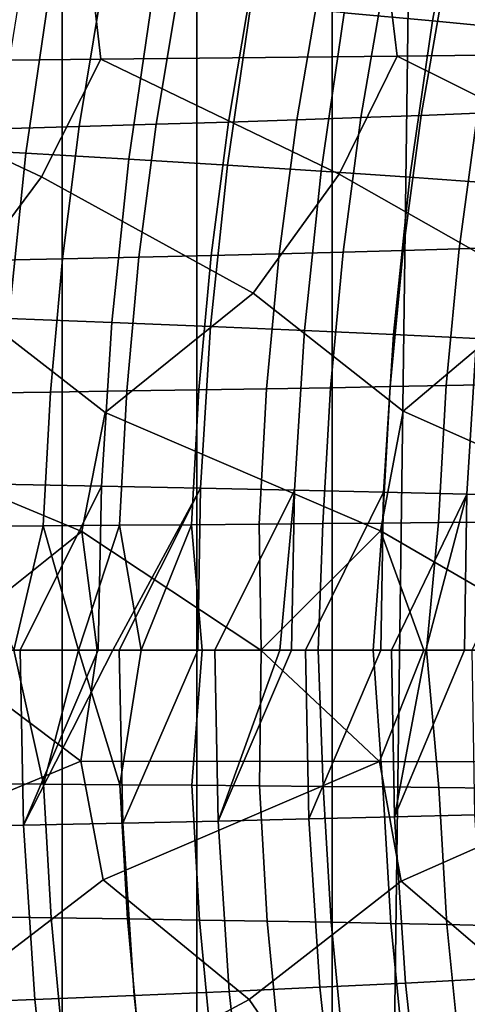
# Model space of a CAD drawing. Header units: metres. Extents: x -166 to 33, y -71 to 34.
# Tile 238 of 256: x -4.21 to -2.15, y -1.63 to 2.91. Entities that reach past the tile are written whole.
import ezdxf

# ---------------------------------------------------------------- set-up
doc = ezdxf.new("R2010")
doc.units = ezdxf.units.M
doc.layers.add('solid_12208131', color=7, linetype='CONTINUOUS')

msp = doc.modelspace()

# ---------------------------------------------------------------- linework, layer by layer
at = {"layer": 'solid_12208131'}
for points in [[(-2.774475, -23.342779, -0.2), (-2.151137, 23.398741, -0.2), (-1.527616, 23.438745, -0.2), (-2.151136, -23.398741, -0.2)], [(-2.774475, -23.342779, -0.2), (-2.774476, 23.342779, -0.2), (-2.151137, 23.398741, -0.2)], [(-2.774475, -23.342779, -0.2), (-3.397374, -23.270798, -0.2), (-3.397375, 23.270796, -0.2), (-2.774476, 23.342779, -0.2)], [(-3.397374, -23.270798, -0.2), (-4.019482, -23.182823, -0.2), (-4.019482, 23.182823, -0.2), (-3.397375, 23.270796, -0.2)], [(-4.019482, -23.182823, -0.2), (-4.63924, -23.078981, -0.2), (-4.639241, 23.078981, -0.2), (-4.019482, 23.182823, -0.2)], [(-2.310902, 2.903801, 116.236115), (-2.176103, 3.620466, 116.23027), (-2.581663, 3.666797, 112.299248), (-2.718143, 2.94096, 112.306084)], [(-1.929953, 2.866349, 120.161171), (-1.796854, 3.57377, 120.156364), (-2.176103, 3.620466, 116.23027), (-2.310902, 2.903801, 116.236115)], [(-3.840073, 2.726096, 239.600479), (-2.474245, 2.740661, 238.196915), (-2.539483, 3.277378, 238.102859), (-3.902105, 3.259962, 239.505005)], [(-2.474245, 2.740661, 238.196915), (-1.142492, 2.755445, 236.764343), (-1.210863, 3.295054, 236.671753), (-2.539483, 3.277378, 238.102859)], [(-5.240167, 2.711784, 240.973328), (-3.840073, 2.726096, 239.600479), (-3.902105, 3.259962, 239.505005), (-5.298919, 3.242847, 240.87648)], [(-2.25644, 3.086226, 187.368164), (-1.995067, 3.098874, 185.856339), (-2.103609, 2.477501, 185.819687), (-2.363616, 2.467391, 187.330093)], [(-4.185829, 2.292503, 100.498962), (-4.075389, 3.050585, 100.491493), (-4.567942, 3.086509, 96.55217), (-4.679641, 2.319499, 96.560326)], [(-3.711556, 2.26528, 104.439537), (-3.602389, 3.014359, 104.432747), (-4.075389, 3.050585, 100.491493), (-4.185829, 2.292503, 100.498962)], [(-3.48473, 3.034996, 193.339874), (-3.149138, 3.047917, 191.858643), (-3.252018, 2.436774, 191.816238), (-3.586109, 2.426447, 193.296005)], [(-3.149138, 3.047917, 191.858643), (-2.832926, 3.060756, 190.369492), (-2.937272, 2.447035, 190.328552), (-3.252018, 2.436774, 191.816238)], [(-2.832926, 3.060756, 190.369492), (-2.535543, 3.073523, 188.872604), (-2.641321, 2.457239, 188.833099), (-2.937272, 2.447035, 190.328552)], [(-2.535543, 3.073523, 188.872604), (-2.25644, 3.086226, 187.368164), (-2.363616, 2.467391, 187.330093), (-2.641321, 2.457239, 188.833099)], [(-4.216236, 3.008873, 196.277695), (-3.840247, 3.021985, 194.812973), (-3.940089, 2.416048, 194.767624), (-4.314503, 2.405569, 196.23085)], [(-3.840247, 3.021985, 194.812973), (-3.48473, 3.034996, 193.339874), (-3.586109, 2.426447, 193.296005), (-3.940089, 2.416048, 194.767624)], [(-3.257279, 2.237818, 108.377571), (-3.149398, 2.977817, 108.37149), (-3.602389, 3.014359, 104.432747), (-3.711556, 2.26528, 104.439537)], [(-2.824725, 2.210121, 112.311424), (-2.718143, 2.94096, 112.306084), (-3.149398, 2.977817, 108.37149), (-3.257279, 2.237818, 108.377571)], [(-2.41617, 2.182197, 116.240677), (-2.310902, 2.903801, 116.236115), (-2.718143, 2.94096, 112.306084), (-2.824725, 2.210121, 112.311424)], [(-2.033894, 2.154052, 120.164917), (-1.929953, 2.866349, 120.161171), (-2.310902, 2.903801, 116.236115), (-2.41617, 2.182197, 116.240677)], [(-4.114445, 2.184311, 240.003403), (-3.840073, 2.726096, 239.600479), (-5.240167, 2.711784, 240.973328)], [(-3.137832, 1.647647, 239.121048), (-2.741209, 2.195924, 238.609085), (-3.840073, 2.726096, 239.600479), (-4.114445, 2.184311, 240.003403)], [(-2.741209, 2.195924, 238.609085), (-2.474245, 2.740661, 238.196915), (-3.840073, 2.726096, 239.600479)], [(-1.790003, 1.656441, 237.710373), (-1.40199, 2.207717, 237.185486), (-2.474245, 2.740661, 238.196915), (-2.741209, 2.195924, 238.609085)], [(-1.40199, 2.207717, 237.185486), (-1.142492, 2.755445, 236.764343), (-2.474245, 2.740661, 238.196915)], [(-4.519565, 1.638994, 240.502045), (-4.114445, 2.184311, 240.003403), (-5.240167, 2.711784, 240.973328), (-5.52189, 2.172907, 241.366714)], [(-2.937272, 2.447035, 190.328552), (-2.641321, 2.457239, 188.833099), (-2.723701, 1.836117, 188.802979), (-3.018549, 1.828495, 190.297302)], [(-2.641321, 2.457239, 188.833099), (-2.363616, 2.467391, 187.330093), (-2.447073, 1.843702, 187.301056), (-2.723701, 1.836117, 188.802979)], [(-2.363616, 2.467391, 187.330093), (-2.103609, 2.477501, 185.819687), (-2.188118, 1.851254, 185.791748), (-2.447073, 1.843702, 187.301056)], [(-2.103609, 2.477501, 185.819687), (-1.860751, 2.487573, 184.302063), (-1.946287, 1.858779, 184.275192), (-2.188118, 1.851254, 185.791748)], [(-4.314503, 2.405569, 196.23085), (-3.940089, 2.416048, 194.767624), (-4.017901, 1.805345, 194.732986), (-4.391106, 1.797517, 196.195084)], [(-3.940089, 2.416048, 194.767624), (-3.586109, 2.426447, 193.296005), (-3.665103, 1.813114, 193.262512), (-4.017901, 1.805345, 194.732986)], [(-3.586109, 2.426447, 193.296005), (-3.252018, 2.436774, 191.816238), (-3.332168, 1.820829, 191.783875), (-3.665103, 1.813114, 193.262512)], [(-3.252018, 2.436774, 191.816238), (-2.937272, 2.447035, 190.328552), (-3.018549, 1.828495, 190.297302), (-3.332168, 1.820829, 191.783875)], [(-4.265032, 1.53052, 100.504318), (-4.185829, 2.292503, 100.498962), (-4.679641, 2.319499, 96.560326), (-4.759747, 1.548543, 96.56617)], [(-3.789847, 1.512345, 104.444405), (-3.711556, 2.26528, 104.439537), (-4.185829, 2.292503, 100.498962), (-4.265032, 1.53052, 100.504318)], [(-3.334647, 1.494012, 108.381927), (-3.257279, 2.237818, 108.377571), (-3.711556, 2.26528, 104.439537), (-3.789847, 1.512345, 104.444405)], [(-2.901161, 1.475521, 112.315254), (-2.824725, 2.210121, 112.311424), (-3.257279, 2.237818, 108.377571), (-3.334647, 1.494012, 108.381927)], [(-3.820262, 1.096985, 239.88356), (-3.137832, 1.647647, 239.121048), (-4.114445, 2.184311, 240.003403), (-4.519565, 1.638994, 240.502045)], [(-2.446789, 1.102838, 238.480438), (-1.790003, 1.656441, 237.710373), (-2.741209, 2.195924, 238.609085), (-3.137832, 1.647647, 239.121048)], [(-2.491665, 1.456879, 116.24395), (-2.41617, 2.182197, 116.240677), (-2.824725, 2.210121, 112.311424), (-2.901161, 1.475521, 112.315254)], [(-2.108437, 1.438089, 120.16761), (-2.033894, 2.154052, 120.164917), (-2.41617, 2.182197, 116.240677), (-2.491665, 1.456879, 116.24395)], [(-3.665103, 1.813114, 193.262512), (-3.332168, 1.820829, 191.783875), (-3.389172, 1.201309, 191.760712), (-3.721283, 1.19622, 193.238541)], [(-3.332168, 1.820829, 191.783875), (-3.018549, 1.828495, 190.297302), (-3.076358, 1.206366, 190.274933), (-3.389172, 1.201309, 191.760712)], [(-3.018549, 1.828495, 190.297302), (-2.723701, 1.836117, 188.802979), (-2.782295, 1.211394, 188.781403), (-3.076358, 1.206366, 190.274933)], [(-2.723701, 1.836117, 188.802979), (-2.447073, 1.843702, 187.301056), (-2.506436, 1.216397, 187.280273), (-2.782295, 1.211394, 188.781403)], [(-2.447073, 1.843702, 187.301056), (-2.188118, 1.851254, 185.791748), (-2.248231, 1.221379, 185.771729), (-2.506436, 1.216397, 187.280273)], [(-2.188118, 1.851254, 185.791748), (-1.946287, 1.858779, 184.275192), (-2.007134, 1.226343, 184.255951), (-2.248231, 1.221379, 185.771729)], [(-4.391106, 1.797517, 196.195084), (-4.017901, 1.805345, 194.732986), (-4.073237, 1.191095, 194.708206), (-4.445578, 1.185932, 196.169495)], [(-4.017901, 1.805345, 194.732986), (-3.665103, 1.813114, 193.262512), (-3.721283, 1.19622, 193.238541), (-4.073237, 1.191095, 194.708206)], [(-3.927595, 0.548479, 240.033966), (-3.820262, 1.096985, 239.88356), (-4.519565, 1.638994, 240.502045), (-5.228109, 1.091235, 241.255829)], [(-2.5514, 0.5514, 238.63443), (-2.446789, 1.102838, 238.480438), (-3.137832, 1.647647, 239.121048), (-3.820262, 1.096985, 239.88356)], [(-1.209359, 0.554366, 237.205612), (-1.107495, 1.10878, 237.048157), (-1.790003, 1.656441, 237.710373), (-2.446789, 1.102838, 238.480438)], [(-3.837007, 0.756828, 104.447334), (-3.789847, 1.512345, 104.444405), (-4.265032, 1.53052, 100.504318), (-4.312742, 0.765923, 100.507545)], [(-3.381251, 0.747654, 108.38456), (-3.334647, 1.494012, 108.381927), (-3.789847, 1.512345, 104.444405), (-3.837007, 0.756828, 104.447334)], [(-2.947204, 0.738401, 112.317558), (-2.901161, 1.475521, 112.315254), (-3.334647, 1.494012, 108.381927), (-3.381251, 0.747654, 108.38456)], [(-2.537141, 0.729072, 116.245926), (-2.491665, 1.456879, 116.24395), (-2.901161, 1.475521, 112.315254), (-2.947204, 0.738401, 112.317558)], [(-2.153339, 0.719669, 120.169235), (-2.108437, 1.438089, 120.16761), (-2.491665, 1.456879, 116.24395), (-2.537141, 0.729072, 116.245926)], [(-1.798076, 0.710196, 124.087067), (-1.753754, 1.419159, 124.085815), (-2.108437, 1.438089, 120.16761), (-2.153339, 0.719669, 120.169235)], [(-2.248231, 1.221379, 185.771729), (-2.007134, 1.226343, 184.255951), (-2.043069, 0.591507, 184.244415), (-2.283731, 0.589113, 185.759735)], [(-4.445578, 1.185932, 196.169495), (-4.073237, 1.191095, 194.708206), (-4.105892, 0.574507, 194.693359), (-4.477718, 0.572017, 196.15416)], [(-4.073237, 1.191095, 194.708206), (-3.721283, 1.19622, 193.238541), (-3.754441, 0.576979, 193.224182), (-4.105892, 0.574507, 194.693359)], [(-3.721283, 1.19622, 193.238541), (-3.389172, 1.201309, 191.760712), (-3.42282, 0.579433, 191.746826), (-3.754441, 0.576979, 193.224182)], [(-3.389172, 1.201309, 191.760712), (-3.076358, 1.206366, 190.274933), (-3.110486, 0.581872, 190.261536), (-3.42282, 0.579433, 191.746826)], [(-3.076358, 1.206366, 190.274933), (-2.782295, 1.211394, 188.781403), (-2.816891, 0.584297, 188.768463), (-3.110486, 0.581872, 190.261536)], [(-2.782295, 1.211394, 188.781403), (-2.506436, 1.216397, 187.280273), (-2.541489, 0.58671, 187.267807), (-2.816891, 0.584297, 188.768463)], [(-2.506436, 1.216397, 187.280273), (-2.248231, 1.221379, 185.771729), (-2.283731, 0.589113, 185.759735), (-2.541489, 0.58671, 187.267807)], [(-5.228109, 1.091235, 241.255829), (-5.33814, 0.54561, 241.402542), (-4.612833, 0, 240.721283), (-3.927595, 0.548479, 240.033966)], [(-3.820262, 1.096985, 239.88356), (-3.927595, 0.548479, 240.033966), (-3.102781, 0, 239.217758), (-2.5514, 0.5514, 238.63443)], [(-2.446789, 1.102838, 238.480438), (-2.5514, 0.5514, 238.63443), (-1.601189, 0, 237.644791), (-1.209359, 0.554366, 237.205612)], [(-4.312742, 0.765923, 100.507545), (-4.326454, 0, 100.526863), (-4.212896, 0, 101.452477), (-3.837007, 0.756828, 104.447334)], [(-3.837007, 0.756828, 104.447334), (-4.212896, 0, 101.452477), (-4.197467, -0.806201, 101.432434), (-3.852109, 0, 104.454018)], [(-3.837007, 0.756828, 104.447334), (-3.852109, 0, 104.454018), (-3.785217, 0, 105.021095), (-3.381251, 0.747654, 108.38456)], [(-3.381251, 0.747654, 108.38456), (-3.785217, 0, 105.021095), (-3.756383, 0, 105.266594)], [(-3.381251, 0.747654, 108.38456), (-3.756383, 0, 105.266594), (-3.739311, -0.796852, 105.261597), (-3.393557, 0, 108.414452)], [(-3.381251, 0.747654, 108.38456), (-3.393557, 0, 108.414452), (-3.314533, 0, 109.115768), (-2.947204, 0.738401, 112.317558)], [(-2.947204, 0.738401, 112.317558), (-3.314533, 0, 109.115768), (-3.015916, 0, 111.824242)], [(-2.947204, 0.738401, 112.317558), (-3.015916, 0, 111.824242), (-2.96149, 0, 112.328728)], [(-2.947204, 0.738401, 112.317558), (-2.96149, 0, 112.328728), (-2.896962, 0, 112.931541), (-2.537141, 0.729072, 116.245926)], [(-2.537141, 0.729072, 116.245926), (-2.896962, 0, 112.931541), (-2.882062, -0.777918, 112.909798), (-2.54899, 0, 116.279823)], [(-2.537141, 0.729072, 116.245926), (-2.54899, 0, 116.279823), (-2.500977, 0, 116.756142), (-2.153339, 0.719669, 120.169235)], [(-2.153339, 0.719669, 120.169235), (-2.500977, 0, 116.756142), (-2.34248, 0, 118.356659)], [(-2.153339, 0.719669, 120.169235), (-2.34248, 0, 118.356659), (-2.164703, 0, 120.208527)], [(-2.153339, 0.719669, 120.169235), (-2.164703, 0, 120.208527), (-2.129421, 0, 120.583916), (-1.798076, 0.710196, 124.087067)], [(-2.043069, 0.591507, 184.244415), (-2.104613, 0, 184.569427), (-2.339596, 0, 186.028015), (-2.283731, 0.589113, 185.759735)], [(-3.927595, 0.548479, 240.033966), (-4.612833, 0, 240.721283), (-3.856879, 0, 239.97818)], [(-4.477718, 0.572017, 196.15416), (-4.105892, 0.574507, 194.693359), (-4.241175, 0, 195.19165)], [(-4.105892, 0.574507, 194.693359), (-3.943535, 0, 193.979996), (-4.104354, -0.61706, 194.693985), (-4.241175, 0, 195.19165)], [(-4.105892, 0.574507, 194.693359), (-3.754441, 0.576979, 193.224182), (-3.943535, 0, 193.979996)], [(-3.754441, 0.576979, 193.224182), (-3.654151, 0, 192.73851), (-3.752881, -0.619714, 193.224792), (-3.943535, 0, 193.979996)], [(-3.927595, 0.548479, 240.033966), (-3.856879, 0, 239.97818), (-3.102781, 0, 239.217758)], [(-3.754441, 0.576979, 193.224182), (-3.42282, 0.579433, 191.746826), (-3.654151, 0, 192.73851)], [(-3.42282, 0.579433, 191.746826), (-3.373446, 0, 191.466599), (-3.654151, 0, 192.73851)], [(-3.42282, 0.579433, 191.746826), (-3.110486, 0.581872, 190.261536), (-3.101465, 0, 190.161926), (-3.373446, 0, 191.466599)], [(-3.110486, 0.581872, 190.261536), (-2.816891, 0.584297, 188.768463), (-2.83831, 0, 188.821945), (-3.101465, 0, 190.161926)], [(-2.5514, 0.5514, 238.63443), (-3.102781, 0, 239.217758), (-2.555768, -0.513364, 238.640961), (-2.35087, 0, 238.440063)], [(-2.541489, 0.58671, 187.267807), (-2.584422, 0, 187.445618), (-2.83831, 0, 188.821945), (-2.816891, 0.584297, 188.768463)], [(-2.283731, 0.589113, 185.759735), (-2.339596, 0, 186.028015), (-2.584422, 0, 187.445618), (-2.541489, 0.58671, 187.267807)], [(-2.5514, 0.5514, 238.63443), (-2.35087, 0, 238.440063), (-1.601189, 0, 237.644791)], [(-4.197467, -0.806201, 101.432434), (-4.212896, 0, 101.452477), (-4.326454, 0, 100.526863), (-4.674129, -0.815473, 97.604019)], [(-3.785217, 0, 105.021095), (-3.852109, 0, 104.454018), (-4.197467, -0.806201, 101.432434)], [(-3.739311, -0.796852, 105.261597), (-3.756383, 0, 105.266594), (-3.785217, 0, 105.021095), (-4.197467, -0.806201, 101.432434)], [(-3.300241, -0.787424, 109.08773), (-3.314533, 0, 109.115768), (-3.393557, 0, 108.414452), (-3.739311, -0.796852, 105.261597)], [(-3.015916, 0, 111.824242), (-3.314533, 0, 109.115768), (-3.300241, -0.787424, 109.08773)], [(-2.96149, 0, 112.328728), (-3.015916, 0, 111.824242), (-3.300241, -0.787424, 109.08773)], [(-2.882062, -0.777918, 112.909798), (-2.896962, 0, 112.931541), (-2.96149, 0, 112.328728), (-3.300241, -0.787424, 109.08773)], [(-5.238426, -1.053651, 241.269455), (-3.932077, -0.510645, 240.040359), (-4.612833, 0, 240.721283), (-5.342734, -0.507975, 241.408768)], [(-3.932077, -0.510645, 240.040359), (-3.856879, 0, 239.97818), (-4.612833, 0, 240.721283)], [(-4.547266, 0, 196.376373), (-4.241175, 0, 195.19165), (-4.104354, -0.61706, 194.693985), (-4.476202, -0.614385, 196.154816)], [(-3.943535, 0, 193.979996), (-3.752881, -0.619714, 193.224792), (-4.104354, -0.61706, 194.693985)], [(-3.932077, -0.510645, 240.040359), (-2.555768, -0.513364, 238.640961), (-3.102781, 0, 239.217758), (-3.856879, 0, 239.97818)], [(-3.373446, 0, 191.466599), (-3.421238, -0.62235, 191.747421), (-3.752881, -0.619714, 193.224792), (-3.654151, 0, 192.73851)], [(-3.101465, 0, 190.161926), (-3.108883, -0.62497, 190.2621), (-3.421238, -0.62235, 191.747421), (-3.373446, 0, 191.466599)], [(-3.101465, 0, 190.161926), (-2.83831, 0, 188.821945), (-2.815268, -0.627574, 188.769012), (-3.108883, -0.62497, 190.2621)], [(-2.486866, -0.768336, 116.727432), (-2.500977, 0, 116.756142), (-2.54899, 0, 116.279823), (-2.882062, -0.777918, 112.909798)], [(-2.83831, 0, 188.821945), (-2.584422, 0, 187.445618), (-2.539845, -0.630166, 187.268326), (-2.815268, -0.627574, 188.769012)], [(-2.584422, 0, 187.445618), (-2.339596, 0, 186.028015), (-2.282067, -0.632747, 185.760239), (-2.539845, -0.630166, 187.268326)], [(-2.555768, -0.513364, 238.640961), (-1.213612, -0.516126, 237.212296), (-1.601189, 0, 237.644791), (-2.35087, 0, 238.440063)], [(-2.34248, 0, 118.356659), (-2.500977, 0, 116.756142), (-2.486866, -0.768336, 116.727432)], [(-2.164703, 0, 120.208527), (-2.34248, 0, 118.356659), (-2.486866, -0.768336, 116.727432)], [(-2.116745, -0.758682, 120.54023), (-2.129421, 0, 120.583916), (-2.164703, 0, 120.208527), (-2.486866, -0.768336, 116.727432)], [(-2.339596, 0, 186.028015), (-2.104613, 0, 184.569427), (-2.041386, -0.635318, 184.244888), (-2.282067, -0.632747, 185.760239)], [(-4.538956, -1.6014, 240.526794), (-3.830332, -1.059202, 239.897552), (-3.932077, -0.510645, 240.040359), (-5.238426, -1.053651, 241.269455)], [(-3.830332, -1.059202, 239.897552), (-2.555768, -0.513364, 238.640961), (-3.932077, -0.510645, 240.040359)], [(-3.15679, -1.609851, 239.146439), (-2.456609, -1.064852, 238.494751), (-2.555768, -0.513364, 238.640961), (-3.830332, -1.059202, 239.897552)], [(-2.456609, -1.064852, 238.494751), (-1.213612, -0.516126, 237.212296), (-2.555768, -0.513364, 238.640961)], [(-1.808525, -1.618441, 237.736389), (-1.117062, -1.070589, 237.062805), (-1.213612, -0.516126, 237.212296), (-2.456609, -1.064852, 238.494751)], [(-4.104354, -0.61706, 194.693985), (-4.070148, -1.233525, 194.709595), (-4.442537, -1.228177, 196.170929), (-4.476202, -0.614385, 196.154816)], [(-3.752881, -0.619714, 193.224792), (-3.718147, -1.238832, 193.239883), (-4.070148, -1.233525, 194.709595), (-4.104354, -0.61706, 194.693985)], [(-3.421238, -0.62235, 191.747421), (-3.385989, -1.244102, 191.762009), (-3.718147, -1.238832, 193.239883), (-3.752881, -0.619714, 193.224792)], [(-3.108883, -0.62497, 190.2621), (-3.07313, -1.249339, 190.276199), (-3.385989, -1.244102, 191.762009), (-3.421238, -0.62235, 191.747421)], [(-2.815268, -0.627574, 188.769012), (-2.779024, -1.254547, 188.782608), (-3.07313, -1.249339, 190.276199), (-3.108883, -0.62497, 190.2621)], [(-2.539845, -0.630166, 187.268326), (-2.503121, -1.259729, 187.281433), (-2.779024, -1.254547, 188.782608), (-2.815268, -0.627574, 188.769012)], [(-2.282067, -0.632747, 185.760239), (-2.244875, -1.264888, 185.772858), (-2.503121, -1.259729, 187.281433), (-2.539845, -0.630166, 187.268326)], [(-2.041386, -0.635318, 184.244888), (-2.003736, -1.270029, 184.257034), (-2.244875, -1.264888, 185.772858), (-2.282067, -0.632747, 185.760239)], [(-2.436293, -1.53519, 116.725281), (-2.486866, -0.768336, 116.727432), (-2.882062, -0.777918, 112.909798), (-2.830873, -1.554336, 112.907288)], [(-2.066792, -1.515899, 120.538467), (-2.116745, -0.758682, 120.54023), (-2.486866, -0.768336, 116.727432), (-2.436293, -1.53519, 116.725281)], [(-4.144471, -1.610848, 101.428917), (-4.197467, -0.806201, 101.432434), (-4.674129, -0.815473, 97.604019), (-4.620542, -1.629375, 97.600182)], [(-3.686911, -1.592169, 105.2584), (-3.739311, -0.796852, 105.261597), (-4.197467, -0.806201, 101.432434), (-4.144471, -1.610848, 101.428917)], [(-3.248444, -1.57333, 109.084869), (-3.300241, -0.787424, 109.08773), (-3.739311, -0.796852, 105.261597), (-3.686911, -1.592169, 105.2584)], [(-2.830873, -1.554336, 112.907288), (-2.882062, -0.777918, 112.909798), (-3.300241, -0.787424, 109.08773), (-3.248444, -1.57333, 109.084869)], [(-4.155417, -2.146674, 240.051849), (-3.15679, -1.609851, 239.146439), (-3.830332, -1.059202, 239.897552), (-4.538956, -1.6014, 240.526794)], [(-2.781377, -2.158079, 238.658859), (-1.808525, -1.618441, 237.736389), (-2.456609, -1.064852, 238.494751), (-3.15679, -1.609851, 239.146439)], [(-4.070148, -1.233525, 194.709595), (-4.013274, -1.847569, 194.735138), (-4.386553, -1.839558, 196.197296), (-4.442537, -1.228177, 196.170929)], [(-3.718147, -1.238832, 193.239883), (-3.660404, -1.855519, 193.264587), (-4.013274, -1.847569, 194.735138), (-4.070148, -1.233525, 194.709595)], [(-3.385989, -1.244102, 191.762009), (-3.327399, -1.863415, 191.785889), (-3.660404, -1.855519, 193.264587), (-3.718147, -1.238832, 193.239883)], [(-3.07313, -1.249339, 190.276199), (-3.013711, -1.87126, 190.29924), (-3.327399, -1.863415, 191.785889), (-3.385989, -1.244102, 191.762009)], [(-2.779024, -1.254547, 188.782608), (-2.718795, -1.879061, 188.80484), (-3.013711, -1.87126, 190.29924), (-3.07313, -1.249339, 190.276199)], [(-2.503121, -1.259729, 187.281433), (-2.442102, -1.886823, 187.302856), (-2.718795, -1.879061, 188.80484), (-2.779024, -1.254547, 188.782608)], [(-2.244875, -1.264888, 185.772858), (-2.183083, -1.894552, 185.793472), (-2.442102, -1.886823, 187.302856), (-2.503121, -1.259729, 187.281433)], [(-2.003736, -1.270029, 184.257034), (-1.94119, -1.902254, 184.276855), (-2.183083, -1.894552, 185.793472), (-2.244875, -1.264888, 185.772858)], [(-2.352354, -2.299124, 116.72171), (-2.436293, -1.53519, 116.725281), (-2.830873, -1.554336, 112.907288), (-2.745914, -2.327797, 112.903114)], [(-1.983886, -2.270233, 120.53553), (-2.066792, -1.515899, 120.538467), (-2.436293, -1.53519, 116.725281), (-2.352354, -2.299124, 116.72171)], [(-3.162474, -2.356244, 109.080116), (-3.248444, -1.57333, 109.084869), (-3.686911, -1.592169, 105.2584), (-3.599941, -2.384458, 105.253098)], [(-2.745914, -2.327797, 112.903114), (-2.830873, -1.554336, 112.907288), (-3.248444, -1.57333, 109.084869), (-3.162474, -2.356244, 109.080116)], [(-5.236611, -2.674973, 240.979477), (-4.155417, -2.146674, 240.051849), (-4.538956, -1.6014, 240.526794), (-5.563653, -2.135476, 241.413788)], [(-4.056511, -2.412433, 101.42308), (-4.144471, -1.610848, 101.428917), (-4.620542, -1.629375, 97.600182), (-4.531602, -2.440179, 97.593811)], [(-3.836309, -2.689091, 239.606537), (-2.781377, -2.158079, 238.658859), (-3.15679, -1.609851, 239.146439), (-4.155417, -2.146674, 240.051849)], [(-3.599941, -2.384458, 105.253098), (-3.686911, -1.592169, 105.2584), (-4.144471, -1.610848, 101.428917), (-4.056511, -2.412433, 101.42308)], [(-2.470277, -2.703459, 238.202881), (-1.441341, -2.169662, 237.236557), (-1.808525, -1.618441, 237.736389), (-2.781377, -2.158079, 238.658859)]]:
    msp.add_3dface(points, dxfattribs=at)

doc.saveas('drawing.dxf')
